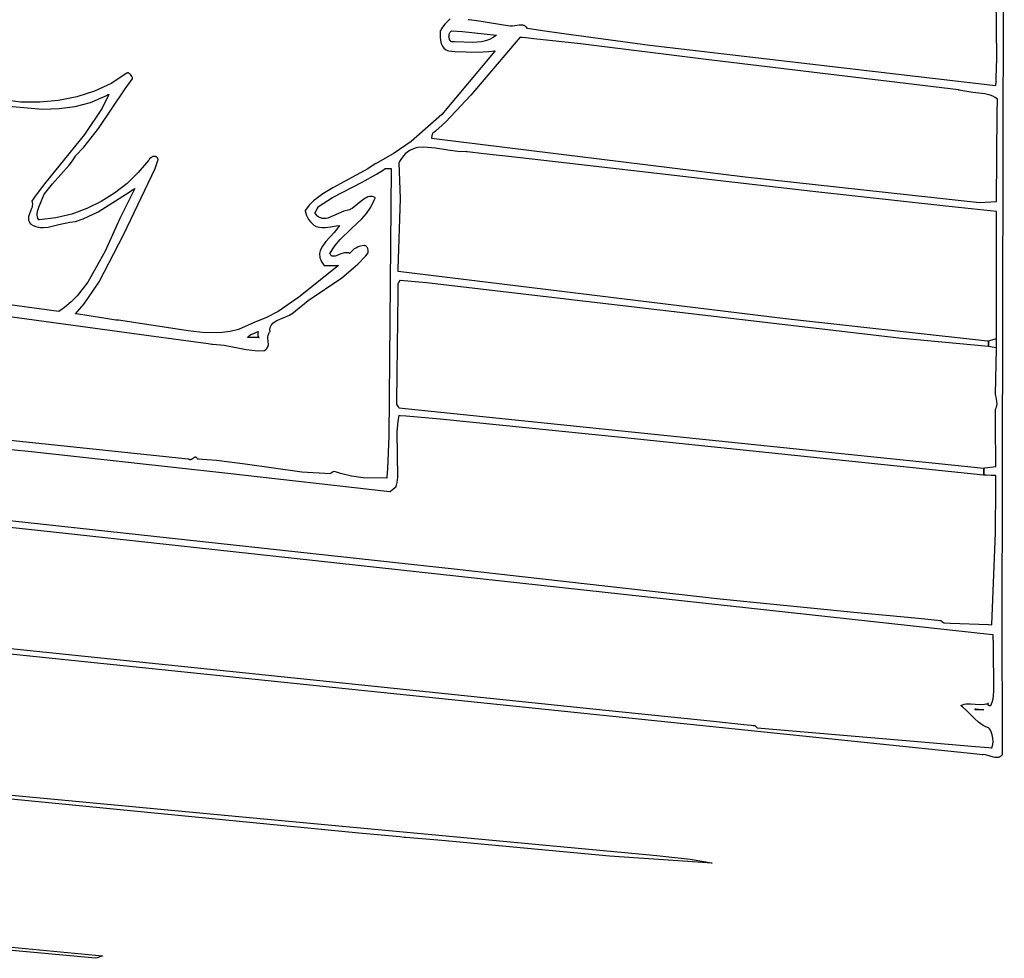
# Model space of a CAD drawing. Extents: x -74.1 to 10.8, y -36.7 to 44.6.
# Tile 86 of 199: x -60.1 to -57.2, y 23.5 to 26.3. Entities that reach past the tile are written whole.
import ezdxf

# ---------------------------------------------------------------- set-up
doc = ezdxf.new("R2010")
doc.units = 0

msp = doc.modelspace()

# ---------------------------------------------------------------- linework, layer by layer
at = {"layer": 'Layer 1', "color": 7, "linetype": 'CONTINUOUS'}
for p, q in [((-57.176574, 28.304436), (-57.18401, 24.47084)), ((-57.202756, 26.423694), (-57.200333, 26.186903)), ((-58.848842, 26.28976), (-58.855949, 26.280633)), ((-58.841002, 26.297773), (-58.848842, 26.28976)), ((-58.832573, 26.304944), (-58.841002, 26.297773)), ((-58.779016, 26.302845), (-58.779127, 26.302862)), ((-58.778503, 26.302767), (-58.779016, 26.302845)), ((-58.776375, 26.302443), (-58.778503, 26.302767)), ((-58.768242, 26.301205), (-58.776375, 26.302443)), ((-58.740665, 26.297009), (-58.768242, 26.301205)), ((-58.673871, 26.286844), (-58.740665, 26.297009)), ((-58.653858, 26.283799), (-58.673871, 26.286844)), ((-58.651874, 26.283497), (-58.653858, 26.283799)), ((-58.651439, 26.283431), (-58.651874, 26.283497)), ((-58.649372, 26.283331), (-58.651439, 26.283431)), ((-58.646594, 26.283351), (-58.649372, 26.283331)), ((-58.626849, 26.286373), (-58.646594, 26.283351)), ((-58.62242, 26.286877), (-58.626849, 26.286373)), ((-58.618117, 26.286825), (-58.62242, 26.286877)), ((-58.616, 26.286518), (-58.618117, 26.286825)), ((-58.6139, 26.285987), (-58.616, 26.286518)), ((-58.611811, 26.285202), (-58.6139, 26.285987)), ((-58.609729, 26.284136), (-58.611811, 26.285202)), ((-58.607648, 26.282759), (-58.609729, 26.284136)), ((-58.605565, 26.281042), (-58.607648, 26.282759)), ((-58.601369, 26.276479), (-58.605565, 26.281042)), ((-58.862487, 26.269433), (-58.863043, 26.250268)), ((-58.862446, 26.26959), (-58.862487, 26.269433)), ((-58.862357, 26.269767), (-58.862446, 26.26959)), ((-58.862178, 26.270121), (-58.862357, 26.269767)), ((-58.855949, 26.280633), (-58.862178, 26.270121)), ((-58.836434, 26.252527), (-58.836354, 26.254956)), ((-58.836293, 26.250104), (-58.836434, 26.252527)), ((-58.836354, 26.254956), (-58.836054, 26.257354)), ((-58.836054, 26.257354), (-58.835534, 26.259688)), ((-58.835534, 26.259688), (-58.834794, 26.261922)), ((-58.834794, 26.261922), (-58.833834, 26.264021)), ((-58.833834, 26.264021), (-58.832653, 26.265952)), ((-58.832653, 26.265952), (-58.831252, 26.267678)), ((-58.831252, 26.267678), (-58.829631, 26.269166)), ((-58.829631, 26.269166), (-58.829192, 26.269497)), ((-58.829145, 26.26953), (-58.795773, 26.267826)), ((-58.795773, 26.267826), (-58.694421, 26.25703)), ((-58.694421, 26.25703), (-58.704611, 26.249169)), ((-58.601095, 26.276435), (-58.601344, 26.276471)), ((-58.600597, 26.276363), (-58.601095, 26.276435)), ((-58.596612, 26.275788), (-58.600597, 26.276363)), ((-58.588641, 26.274638), (-58.596612, 26.275788)), ((-58.55673, 26.270058), (-58.588641, 26.274638)), ((-58.492786, 26.260991), (-58.55673, 26.270058)), ((-58.235657, 26.22596), (-58.492786, 26.260991)), ((-58.863043, 26.250268), (-58.861956, 26.240837)), ((-58.861956, 26.240837), (-58.859746, 26.231997)), ((-58.859746, 26.231997), (-58.85817, 26.227913)), ((-58.85817, 26.227913), (-58.856254, 26.224114)), ((-58.856254, 26.224114), (-58.853978, 26.220647)), ((-58.835933, 26.24772), (-58.836293, 26.250104)), ((-58.835352, 26.24541), (-58.835933, 26.24772)), ((-58.834551, 26.24321), (-58.835352, 26.24541)), ((-58.83353, 26.241153), (-58.834551, 26.24321)), ((-58.832289, 26.239276), (-58.83353, 26.241153)), ((-58.830828, 26.237611), (-58.832289, 26.239276)), ((-58.829146, 26.236195), (-58.830828, 26.237611)), ((-58.829003, 26.236199), (-58.82911, 26.236196)), ((-58.828576, 26.236211), (-58.829003, 26.236199)), ((-58.826865, 26.23625), (-58.828576, 26.236211)), ((-58.820003, 26.236307), (-58.826865, 26.23625)), ((-58.765375, 26.234928), (-58.820003, 26.236307)), ((-58.624979, 26.250082), (-58.771004, 26.077171)), ((-58.73949, 26.236766), (-58.765375, 26.234928)), ((-58.727241, 26.239325), (-58.73949, 26.236766)), ((-58.715583, 26.243364), (-58.727241, 26.239325)), ((-58.704611, 26.249169), (-58.715583, 26.243364)), ((-58.624898, 26.250077), (-58.624979, 26.250082)), ((-58.624534, 26.250041), (-58.624898, 26.250077)), ((-58.623806, 26.249969), (-58.624534, 26.250041)), ((-58.617981, 26.249387), (-58.623806, 26.249969)), ((-58.606329, 26.248215), (-58.617981, 26.249387)), ((-58.583017, 26.245829), (-58.606329, 26.248215)), ((-58.536353, 26.240902), (-58.583017, 26.245829)), ((-58.442882, 26.230484), (-58.536353, 26.240902)), ((-58.067492, 26.183713), (-58.442882, 26.230484)), ((-57.202872, 26.105652), (-58.235657, 26.22596)), ((-58.699021, 26.209232), (-58.857814, 26.019337)), ((-58.853978, 26.220647), (-58.851321, 26.217556)), ((-58.851321, 26.217556), (-58.848264, 26.214888)), ((-58.848264, 26.214888), (-58.844787, 26.212689)), ((-58.844787, 26.212689), (-58.840869, 26.211004)), ((-58.840869, 26.211004), (-58.836492, 26.20988)), ((-58.836492, 26.20988), (-58.819045, 26.208064)), ((-58.819045, 26.208064), (-58.751323, 26.205862)), ((-58.751323, 26.205862), (-58.71762, 26.207846)), ((-58.71762, 26.207846), (-58.700306, 26.209609)), ((-58.700306, 26.209609), (-58.699208, 26.209736)), ((-58.699208, 26.209736), (-58.698659, 26.209801)), ((-58.698659, 26.209801), (-58.699021, 26.209232)), ((-57.313944, 26.093147), (-58.067492, 26.183713)), ((-57.200333, 26.186903), (-57.201852, 26.129404)), ((-59.798858, 26.142935), (-59.845713, 26.112431)), ((-59.798562, 26.143155), (-59.798858, 26.142935)), ((-59.798481, 26.143202), (-59.798562, 26.143155)), ((-59.79783, 26.143522), (-59.798481, 26.143202)), ((-59.797172, 26.143743), (-59.79783, 26.143522)), ((-59.796509, 26.14387), (-59.797172, 26.143743)), ((-59.795844, 26.143906), (-59.796509, 26.14387)), ((-59.795176, 26.143856), (-59.795844, 26.143906)), ((-59.794508, 26.143725), (-59.795176, 26.143856)), ((-59.793841, 26.143518), (-59.794508, 26.143725)), ((-59.793177, 26.143238), (-59.793841, 26.143518)), ((-59.791863, 26.142479), (-59.793177, 26.143238)), ((-59.790578, 26.141485), (-59.791863, 26.142479)), ((-59.78814, 26.138936), (-59.790578, 26.141485)), ((-59.785961, 26.135876), (-59.78814, 26.138936)), ((-59.784135, 26.132594), (-59.785961, 26.135876)), ((-59.845713, 26.112431), (-59.895813, 26.088865)), ((-59.804383, 26.096475), (-59.783014, 26.125098)), ((-59.782759, 26.129376), (-59.784135, 26.132594)), ((-59.783014, 26.125098), (-59.782321, 26.125972)), ((-59.781928, 26.126509), (-59.782759, 26.129376)), ((-59.782321, 26.125972), (-59.781974, 26.126409)), ((-59.781974, 26.126409), (-59.781928, 26.126509)), ((-57.202756, 26.105642), (-57.202872, 26.105652)), ((-57.202752, 26.105723), (-57.202755, 26.105669)), ((-57.202748, 26.105831), (-57.202752, 26.105723)), ((-57.202712, 26.106695), (-57.202748, 26.105831)), ((-57.202641, 26.108426), (-57.202712, 26.106695)), ((-57.202365, 26.115378), (-57.202641, 26.108426)), ((-57.201852, 26.129404), (-57.202365, 26.115378)), ((-59.895813, 26.088865), (-59.948551, 26.071854)), ((-59.883637, 25.977329), (-59.804383, 26.096475)), ((-59.852827, 26.07909), (-59.873509, 26.038162)), ((-59.86381, 26.074527), (-59.858547, 26.077483)), ((-59.858547, 26.077483), (-59.855935, 26.079011)), ((-59.855935, 26.079011), (-59.855609, 26.079204)), ((-59.855609, 26.079204), (-59.855531, 26.07925)), ((-59.855515, 26.07925), (-59.855448, 26.07925)), ((-59.855448, 26.07925), (-59.854779, 26.07925)), ((-59.854779, 26.07925), (-59.852998, 26.07925)), ((-59.852998, 26.07925), (-59.852787, 26.07925)), ((-59.852756, 26.07925), (-59.852827, 26.07909)), ((-58.771004, 26.077171), (-58.846508, 25.996099)), ((-57.313865, 26.09314), (-57.313944, 26.093147)), ((-57.313762, 26.093106), (-57.313826, 26.093127)), ((-57.313257, 26.092939), (-57.313762, 26.093106)), ((-57.312243, 26.092615), (-57.313257, 26.092939)), ((-57.310197, 26.091997), (-57.312243, 26.092615)), ((-57.306039, 26.090877), (-57.310197, 26.091997)), ((-57.270714, 26.085684), (-57.306039, 26.090877)), ((-57.235058, 26.081486), (-57.270714, 26.085684)), ((-57.218579, 26.077243), (-57.235058, 26.081486)), ((-57.210935, 26.074145), (-57.218579, 26.077243)), ((-60.247495, 26.052022), (-60.051386, 26.035848)), ((-60.116532, 26.056319), (-60.230597, 26.071717)), ((-60.059516, 26.055963), (-60.116532, 26.056319)), ((-60.003321, 26.061014), (-60.059516, 26.055963)), ((-59.948551, 26.071854), (-60.003321, 26.061014)), ((-59.953889, 26.043383), (-59.907592, 26.055385)), ((-59.907592, 26.055385), (-59.86381, 26.074527)), ((-57.203785, 26.070229), (-57.210935, 26.074145)), ((-57.197204, 26.065367), (-57.203785, 26.070229)), ((-57.198014, 26.027315), (-57.197312, 26.060612)), ((-57.197312, 26.060612), (-57.197215, 26.064771)), ((-57.197215, 26.064771), (-57.197202, 26.06529)), ((-57.197202, 26.06529), (-57.197201, 26.065355)), ((-60.051386, 26.035848), (-60.002041, 26.037283)), ((-60.002041, 26.037283), (-59.953889, 26.043383)), ((-59.873509, 26.038162), (-59.92575, 25.960009)), ((-58.857814, 26.019337), (-58.949315, 25.938808)), ((-57.199858, 25.759345), (-57.198014, 26.027315)), ((-58.846508, 25.996099), (-58.866508, 25.978287)), ((-59.92575, 25.960009), (-60.045786, 25.812216)), ((-59.927572, 25.921442), (-59.883637, 25.977329)), ((-58.886404, 25.960997), (-58.888533, 25.95036)), ((-58.886122, 25.962405), (-58.886404, 25.960997)), ((-58.886095, 25.962545), (-58.886122, 25.962405)), ((-58.885973, 25.962671), (-58.886054, 25.962609)), ((-58.885809, 25.962795), (-58.885973, 25.962671)), ((-58.884505, 25.963788), (-58.885809, 25.962795)), ((-58.881903, 25.965793), (-58.884505, 25.963788)), ((-58.876731, 25.96987), (-58.881903, 25.965793)), ((-58.866508, 25.978287), (-58.876731, 25.96987)), ((-58.949315, 25.938808), (-58.999934, 25.90399)), ((-58.888824, 25.948905), (-58.888866, 25.948695)), ((-58.888866, 25.948695), (-58.888786, 25.948684)), ((-58.888533, 25.95036), (-58.888824, 25.948905)), ((-58.888786, 25.948684), (-57.951017, 25.833377)), ((-59.952627, 25.896039), (-59.927572, 25.921442)), ((-58.999934, 25.90399), (-59.0545, 25.873504)), ((-58.966091, 25.90287), (-58.972447, 25.896253)), ((-58.95936, 25.908349), (-58.966091, 25.90287)), ((-58.952279, 25.912772), (-58.95936, 25.908349)), ((-58.944872, 25.916226), (-58.952279, 25.912772)), ((-58.937166, 25.918793), (-58.944872, 25.916226)), ((-58.929185, 25.920559), (-58.937166, 25.918793)), ((-58.9125, 25.92202), (-58.929185, 25.920559)), ((-58.876944, 25.919022), (-58.9125, 25.92202)), ((-58.839818, 25.912619), (-58.876944, 25.919022)), ((-58.802732, 25.908201), (-58.839818, 25.912619)), ((-58.784709, 25.908419), (-58.802732, 25.908201)), ((-58.784512, 25.908398), (-58.784653, 25.908414)), ((-58.78395, 25.908333), (-58.784512, 25.908398)), ((-58.781728, 25.908077), (-58.78395, 25.908333)), ((-58.773065, 25.907078), (-58.781728, 25.908077)), ((-58.74018, 25.903287), (-58.773065, 25.907078)), ((-58.622808, 25.889756), (-58.74018, 25.903287)), ((-59.97171, 25.867774), (-59.961471, 25.881483)), ((-59.961471, 25.881483), (-59.953062, 25.895333)), ((-59.953062, 25.895333), (-59.952834, 25.89577)), ((-59.952834, 25.89577), (-59.952627, 25.896039)), ((-59.735009, 25.88162), (-59.764985, 25.845876)), ((-59.734691, 25.882046), (-59.735009, 25.88162)), ((-59.734659, 25.882103), (-59.734691, 25.882046)), ((-59.734593, 25.882216), (-59.734659, 25.882103)), ((-59.734026, 25.883126), (-59.734593, 25.882216)), ((-59.732695, 25.884943), (-59.734026, 25.883126)), ((-59.731134, 25.886722), (-59.732695, 25.884943)), ((-59.727459, 25.889991), (-59.731134, 25.886722)), ((-59.725418, 25.891393), (-59.727459, 25.889991)), ((-59.723289, 25.892581), (-59.725418, 25.891393)), ((-59.721108, 25.893512), (-59.723289, 25.892581)), ((-59.71891, 25.894141), (-59.721108, 25.893512)), ((-59.716732, 25.894425), (-59.71891, 25.894141)), ((-59.715662, 25.894424), (-59.716732, 25.894425)), ((-59.71461, 25.89432), (-59.715662, 25.894424)), ((-59.71497, 25.85775), (-59.706319, 25.882114)), ((-59.713581, 25.894108), (-59.71461, 25.89432)), ((-59.71258, 25.893782), (-59.713581, 25.894108)), ((-59.71161, 25.893337), (-59.71258, 25.893782)), ((-59.710677, 25.892767), (-59.71161, 25.893337)), ((-59.709784, 25.892067), (-59.710677, 25.892767)), ((-59.708937, 25.891232), (-59.709784, 25.892067)), ((-59.708139, 25.890255), (-59.708937, 25.891232)), ((-59.707396, 25.889132), (-59.708139, 25.890255)), ((-59.706711, 25.887856), (-59.707396, 25.889132)), ((-59.705537, 25.884827), (-59.706711, 25.887856)), ((-59.706319, 25.882114), (-59.705854, 25.88369)), ((-59.705854, 25.88369), (-59.705626, 25.88448)), ((-59.705626, 25.88448), (-59.705537, 25.884827)), ((-59.056967, 25.872272), (-59.079405, 25.856833)), ((-59.056274, 25.872627), (-59.056967, 25.872272)), ((-59.0545, 25.873504), (-59.056274, 25.872627)), ((-58.986085, 25.875073), (-58.982467, 25.768625)), ((-58.986051, 25.875157), (-58.986071, 25.875116)), ((-58.985891, 25.875481), (-58.986051, 25.875157)), ((-58.985245, 25.876764), (-58.985891, 25.875481)), ((-58.983932, 25.879265), (-58.985245, 25.876764)), ((-58.978403, 25.888413), (-58.983932, 25.879265)), ((-58.972447, 25.896253), (-58.978403, 25.888413)), ((-58.266644, 25.848697), (-58.622808, 25.889756)), ((-60.021719, 25.812109), (-59.97171, 25.867774)), ((-59.808418, 25.661663), (-59.71497, 25.85775)), ((-59.764985, 25.845876), (-59.798717, 25.813314)), ((-59.079405, 25.856833), (-59.183234, 25.80012)), ((-59.095893, 25.817666), (-59.052817, 25.841311)), ((-59.052817, 25.841311), (-59.032336, 25.854302)), ((-59.032336, 25.854302), (-59.027363, 25.85772)), ((-59.027363, 25.85772), (-59.026745, 25.858153)), ((-59.026745, 25.858153), (-59.026437, 25.858369)), ((-59.026437, 25.858369), (-59.026366, 25.85842)), ((-59.026358, 25.85842), (-59.026288, 25.85842)), ((-59.026288, 25.85842), (-59.025955, 25.85842)), ((-59.025955, 25.85842), (-59.022582, 25.85842)), ((-59.022582, 25.85842), (-59.012518, 25.85842)), ((-59.009702, 25.858373), (-59.016354, 25.057588)), ((-59.012518, 25.85842), (-59.009804, 25.85842)), ((-59.009804, 25.85842), (-59.009719, 25.85842)), ((-59.009701, 25.85842), (-59.009702, 25.858373)), ((-57.748587, 25.788975), (-58.266644, 25.848697)), ((-60.045786, 25.812216), (-60.073214, 25.77573)), ((-60.045679, 25.782218), (-60.021719, 25.812109)), ((-59.798717, 25.813314), (-59.835855, 25.784283)), ((-59.184407, 25.771596), (-59.095893, 25.817666)), ((-57.951017, 25.833377), (-57.250833, 25.756246)), ((-60.062568, 25.742917), (-60.045943, 25.781535)), ((-60.045943, 25.781535), (-60.045861, 25.781842)), ((-60.045861, 25.781842), (-60.04582, 25.781996)), ((-60.04582, 25.781996), (-60.045679, 25.782218)), ((-59.884955, 25.728949), (-59.800485, 25.782377)), ((-59.835855, 25.784283), (-59.876047, 25.759135)), ((-59.775057, 25.798561), (-59.82041, 25.708346)), ((-59.800485, 25.782377), (-59.780682, 25.795146)), ((-59.780682, 25.795146), (-59.775821, 25.798175)), ((-59.775821, 25.798175), (-59.775215, 25.798548)), ((-59.775215, 25.798548), (-59.775064, 25.798641)), ((-59.775064, 25.798641), (-59.775057, 25.798561)), ((-59.213772, 25.782763), (-59.24181, 25.761384)), ((-59.183234, 25.80012), (-59.213772, 25.782763)), ((-57.351551, 25.745353), (-57.748587, 25.788975)), ((-60.083161, 25.761418), (-60.083305, 25.761178)), ((-60.083305, 25.761178), (-60.082023, 25.756319)), ((-60.082772, 25.761991), (-60.083161, 25.761418)), ((-60.079637, 25.766576), (-60.082772, 25.761991)), ((-60.082023, 25.756319), (-60.081556, 25.751647)), ((-60.081556, 25.751647), (-60.081778, 25.747144)), ((-60.073214, 25.77573), (-60.079637, 25.766576)), ((-59.876047, 25.759135), (-59.918942, 25.738221)), ((-59.24181, 25.761384), (-59.254333, 25.748468)), ((-59.226364, 25.744531), (-59.184407, 25.771596)), ((-59.093998, 25.76466), (-59.126043, 25.738852)), ((-59.08634, 25.769799), (-59.093998, 25.76466)), ((-59.08245, 25.77178), (-59.08634, 25.769799)), ((-59.078492, 25.773273), (-59.08245, 25.77178)), ((-59.074445, 25.774208), (-59.078492, 25.773273)), ((-59.070288, 25.774513), (-59.074445, 25.774208)), ((-59.066001, 25.774117), (-59.070288, 25.774513)), ((-59.070072, 25.742192), (-59.059569, 25.763777)), ((-59.061563, 25.772948), (-59.066001, 25.774117)), ((-59.056954, 25.770937), (-59.061563, 25.772948)), ((-59.059569, 25.763777), (-59.057327, 25.769758)), ((-59.057327, 25.769758), (-59.057058, 25.770524)), ((-59.057058, 25.770524), (-59.056925, 25.770908)), ((-59.056925, 25.770908), (-59.056954, 25.770937)), ((-58.982467, 25.768625), (-58.988856, 25.556905)), ((-57.250833, 25.756246), (-57.199858, 25.759345)), ((-60.090367, 25.722564), (-60.092916, 25.714838)), ((-60.086976, 25.730421), (-60.090367, 25.722564)), ((-60.083771, 25.738562), (-60.086976, 25.730421)), ((-60.082559, 25.742788), (-60.083771, 25.738562)), ((-60.081778, 25.747144), (-60.082559, 25.742788)), ((-60.067299, 25.723731), (-60.066801, 25.728542)), ((-60.067202, 25.718905), (-60.067299, 25.723731)), ((-60.066801, 25.728542), (-60.06579, 25.733341)), ((-60.06579, 25.733341), (-60.062568, 25.742917)), ((-59.964189, 25.721892), (-60.011438, 25.710497)), ((-59.918942, 25.738221), (-59.964189, 25.721892)), ((-59.929951, 25.707319), (-59.884955, 25.728949)), ((-59.266539, 25.732194), (-59.266637, 25.731991)), ((-59.266637, 25.731991), (-59.26476, 25.724826)), ((-59.266215, 25.732693), (-59.266539, 25.732194)), ((-59.265561, 25.733686), (-59.266215, 25.732693)), ((-59.254333, 25.748468), (-59.265561, 25.733686)), ((-59.26476, 25.724826), (-59.26224, 25.717871)), ((-59.237343, 25.724882), (-59.237476, 25.725084)), ((-59.237458, 25.725117), (-59.237395, 25.725228)), ((-59.237395, 25.725228), (-59.236733, 25.726386)), ((-59.237075, 25.724482), (-59.237343, 25.724882)), ((-59.234898, 25.721486), (-59.237075, 25.724482)), ((-59.236733, 25.726386), (-59.23047, 25.737347)), ((-59.23047, 25.737347), (-59.227489, 25.742564)), ((-59.227489, 25.742564), (-59.226617, 25.744091)), ((-59.226617, 25.744091), (-59.226408, 25.744457)), ((-59.226408, 25.744457), (-59.226369, 25.744525)), ((-59.150699, 25.73006), (-59.198524, 25.710117)), ((-59.139021, 25.733786), (-59.150699, 25.73006)), ((-59.133352, 25.734804), (-59.139021, 25.733786)), ((-59.133308, 25.73481), (-59.133352, 25.734804)), ((-59.133162, 25.734881), (-59.133308, 25.73481)), ((-59.132868, 25.735022), (-59.133162, 25.734881)), ((-59.130549, 25.73621), (-59.132868, 25.735022)), ((-59.126043, 25.738852), (-59.130549, 25.73621)), ((-59.096991, 25.707331), (-59.082694, 25.723677)), ((-59.082694, 25.723677), (-59.070072, 25.742192)), ((-57.199799, 25.72925), (-57.351551, 25.745353)), ((-57.199728, 25.349628), (-57.199799, 25.72925)), ((-60.093555, 25.710975), (-60.093599, 25.707087)), ((-60.093599, 25.707087), (-60.093358, 25.705128)), ((-60.092916, 25.714838), (-60.093555, 25.710975)), ((-60.093358, 25.705128), (-60.09292, 25.703155)), ((-60.09292, 25.703155), (-60.092269, 25.701165)), ((-60.092269, 25.701165), (-60.091388, 25.699158)), ((-60.091388, 25.699158), (-60.090263, 25.697129)), ((-60.090263, 25.697129), (-60.087214, 25.693)), ((-60.087214, 25.693), (-60.086274, 25.691951)), ((-60.066425, 25.714058), (-60.067202, 25.718905)), ((-60.064885, 25.709186), (-60.066425, 25.714058)), ((-60.062498, 25.704287), (-60.064885, 25.709186)), ((-60.061888, 25.704287), (-60.062498, 25.704287)), ((-60.060337, 25.704389), (-60.061888, 25.704287)), ((-60.011438, 25.710497), (-60.060337, 25.704389)), ((-60.002603, 25.690929), (-59.970141, 25.697989)), ((-59.970141, 25.697989), (-59.953041, 25.699399)), ((-59.953041, 25.699399), (-59.929951, 25.707319)), ((-59.82041, 25.708346), (-59.86398, 25.610683)), ((-59.26224, 25.717871), (-59.259079, 25.711204)), ((-59.259079, 25.711204), (-59.255275, 25.704905)), ((-59.255275, 25.704905), (-59.250829, 25.699054)), ((-59.250829, 25.699054), (-59.245741, 25.693731)), ((-59.245741, 25.693731), (-59.240011, 25.689015)), ((-59.230341, 25.716548), (-59.234898, 25.721486)), ((-59.227966, 25.714575), (-59.230341, 25.716548)), ((-59.225532, 25.712913), (-59.227966, 25.714575)), ((-59.22304, 25.711546), (-59.225532, 25.712913)), ((-59.220494, 25.710462), (-59.22304, 25.711546)), ((-59.217897, 25.709643), (-59.220494, 25.710462)), ((-59.215251, 25.709076), (-59.217897, 25.709643)), ((-59.209826, 25.708636), (-59.215251, 25.709076)), ((-59.204243, 25.709023), (-59.209826, 25.708636)), ((-59.198524, 25.710117), (-59.204243, 25.709023)), ((-59.128824, 25.67754), (-59.096991, 25.707331)), ((-60.086274, 25.691951), (-60.086151, 25.691819)), ((-60.086151, 25.691819), (-60.086089, 25.691753)), ((-60.086089, 25.691753), (-60.085983, 25.691676)), ((-60.085983, 25.691676), (-60.078965, 25.687394)), ((-60.078965, 25.687394), (-60.071808, 25.684339)), ((-60.071808, 25.684339), (-60.064521, 25.682383)), ((-60.064521, 25.682383), (-60.057113, 25.681399)), ((-60.057113, 25.681399), (-60.049593, 25.681258)), ((-60.049593, 25.681258), (-60.03425, 25.682991)), ((-60.03425, 25.682991), (-60.002603, 25.690929)), ((-59.240011, 25.689015), (-59.233638, 25.684987)), ((-59.233638, 25.684987), (-59.233429, 25.684873)), ((-59.233429, 25.684873), (-59.233324, 25.684816)), ((-59.233324, 25.684816), (-59.233176, 25.684767)), ((-59.233176, 25.684767), (-59.223769, 25.68241)), ((-59.223769, 25.68241), (-59.215036, 25.681336)), ((-59.215036, 25.681336), (-59.206753, 25.68129)), ((-59.206753, 25.68129), (-59.190641, 25.683261)), ((-59.179359, 25.667089), (-59.204418, 25.640263)), ((-59.190641, 25.683261), (-59.173648, 25.686279)), ((-59.168302, 25.680586), (-59.179359, 25.667089)), ((-59.173648, 25.686279), (-59.164262, 25.687543)), ((-59.163917, 25.687494), (-59.168302, 25.680586)), ((-59.164262, 25.687543), (-59.163956, 25.687575)), ((-59.163956, 25.687575), (-59.163917, 25.687494)), ((-59.16201, 25.645609), (-59.128824, 25.67754)), ((-59.88187, 25.519094), (-59.808418, 25.661663)), ((-59.204418, 25.640263), (-59.214879, 25.626295)), ((-59.177996, 25.626588), (-59.16201, 25.645609)), ((-59.86398, 25.610683), (-59.915774, 25.51794)), ((-59.22249, 25.607679), (-59.223006, 25.603751)), ((-59.221601, 25.611531), (-59.22249, 25.607679)), ((-59.218818, 25.619032), (-59.221601, 25.611531)), ((-59.214879, 25.626295), (-59.218818, 25.619032)), ((-59.193029, 25.604245), (-59.192985, 25.604329)), ((-59.192973, 25.604127), (-59.193029, 25.604245)), ((-59.192985, 25.604329), (-59.177996, 25.626588)), ((-59.19286, 25.603893), (-59.192973, 25.604127)), ((-59.152378, 25.605294), (-59.159765, 25.602866)), ((-59.148607, 25.606093), (-59.152378, 25.605294)), ((-59.144802, 25.606487), (-59.148607, 25.606093)), ((-59.14098, 25.606377), (-59.144802, 25.606487)), ((-59.137152, 25.605668), (-59.14098, 25.606377)), ((-59.133334, 25.604261), (-59.137152, 25.605668)), ((-59.133245, 25.604331), (-59.133308, 25.604254)), ((-59.133119, 25.604485), (-59.133245, 25.604331)), ((-59.132106, 25.605692), (-59.133119, 25.604485)), ((-59.123771, 25.61409), (-59.132106, 25.605692)), ((-59.119429, 25.617484), (-59.123771, 25.61409)), ((-59.114956, 25.620367), (-59.119429, 25.617484)), ((-59.110342, 25.622761), (-59.114956, 25.620367)), ((-59.105577, 25.624687), (-59.110342, 25.622761)), ((-59.10065, 25.626166), (-59.105577, 25.624687)), ((-59.090271, 25.627863), (-59.10065, 25.626166)), ((-59.090189, 25.627857), (-59.090252, 25.627864)), ((-59.090064, 25.627842), (-59.090189, 25.627857)), ((-59.089089, 25.627689), (-59.090064, 25.627842)), ((-59.08728, 25.627214), (-59.089089, 25.627689)), ((-59.085653, 25.626532), (-59.08728, 25.627214)), ((-59.084202, 25.625662), (-59.085653, 25.626532)), ((-59.082921, 25.624626), (-59.084202, 25.625662)), ((-59.081802, 25.623444), (-59.082921, 25.624626)), ((-59.08084, 25.622138), (-59.081802, 25.623444)), ((-59.080028, 25.620727), (-59.08084, 25.622138)), ((-59.079359, 25.619233), (-59.080028, 25.620727)), ((-59.07996, 25.603243), (-59.07926, 25.604109)), ((-59.078828, 25.617676), (-59.079359, 25.619233)), ((-59.07926, 25.604109), (-59.079172, 25.604217)), ((-59.079172, 25.604217), (-59.079143, 25.604256)), ((-59.079143, 25.604256), (-59.078733, 25.605446)), ((-59.07815, 25.614456), (-59.078828, 25.617676)), ((-59.078733, 25.605446), (-59.078154, 25.608176)), ((-59.078154, 25.608176), (-59.077943, 25.611234)), ((-59.077943, 25.611234), (-59.07815, 25.614456)), ((-60.002917, 25.430659), (-61.105006, 25.578163)), ((-59.223006, 25.603751), (-59.223123, 25.599745)), ((-59.223123, 25.599745), (-59.222813, 25.595653)), ((-59.222813, 25.595653), (-59.222048, 25.591472)), ((-59.222048, 25.591472), (-59.2208, 25.587197)), ((-59.2208, 25.587197), (-59.219042, 25.582822)), ((-59.219042, 25.582822), (-59.216746, 25.578342)), ((-59.216746, 25.578342), (-59.210428, 25.569049)), ((-59.191923, 25.60216), (-59.19286, 25.603893)), ((-59.190928, 25.600666), (-59.191923, 25.60216)), ((-59.189877, 25.599398), (-59.190928, 25.600666)), ((-59.188771, 25.598344), (-59.189877, 25.599398)), ((-59.187612, 25.597492), (-59.188771, 25.598344)), ((-59.186402, 25.59683), (-59.187612, 25.597492)), ((-59.185144, 25.596346), (-59.186402, 25.59683)), ((-59.183837, 25.596027), (-59.185144, 25.596346)), ((-59.182485, 25.595862), (-59.183837, 25.596027)), ((-59.18109, 25.595838), (-59.182485, 25.595862)), ((-59.179652, 25.595944), (-59.18109, 25.595838)), ((-59.176657, 25.596493), (-59.179652, 25.595944)), ((-59.173515, 25.597414), (-59.176657, 25.596493)), ((-59.159765, 25.602866), (-59.173515, 25.597414)), ((-59.108697, 25.571749), (-59.085598, 25.596467)), ((-59.085598, 25.596467), (-59.07996, 25.603243)), ((-59.166886, 25.567962), (-59.28534, 25.473268)), ((-59.210428, 25.569049), (-59.209953, 25.568453)), ((-59.209953, 25.568453), (-59.209712, 25.568154)), ((-59.209693, 25.56814), (-59.209632, 25.56814)), ((-59.209632, 25.56814), (-59.209335, 25.56814)), ((-59.209335, 25.56814), (-59.206079, 25.56814)), ((-59.206079, 25.56814), (-59.177331, 25.56814)), ((-59.177331, 25.56814), (-59.167366, 25.56814)), ((-59.167366, 25.56814), (-59.166673, 25.56814)), ((-59.166646, 25.56814), (-59.166886, 25.567962)), ((-59.15698, 25.531202), (-59.108697, 25.571749)), ((-58.988864, 25.553619), (-58.988866, 25.551976)), ((-58.988866, 25.551976), (-58.988866, 25.551565)), ((-58.988866, 25.551565), (-58.988866, 25.551514)), ((-58.988866, 25.551488), (-58.988798, 25.551466)), ((-58.988856, 25.556905), (-58.988864, 25.553619)), ((-58.988798, 25.551466), (-57.830706, 25.409319)), ((-59.915774, 25.51794), (-59.947884, 25.477281)), ((-59.926418, 25.453465), (-59.88187, 25.519094)), ((-59.257246, 25.463633), (-59.15698, 25.531202)), ((-58.987436, 25.516476), (-58.98875, 25.514179)), ((-58.983769, 25.522893), (-58.987436, 25.516476)), ((-58.983357, 25.523614), (-58.983769, 25.522893)), ((-58.98332, 25.52368), (-58.983357, 25.523614)), ((-58.983142, 25.52368), (-58.983301, 25.523694)), ((-58.98225, 25.523602), (-58.983142, 25.52368)), ((-58.903502, 25.516653), (-58.98225, 25.523602)), ((-57.491709, 25.350696), (-58.903502, 25.516653)), ((-60.802352, 25.504275), (-59.733798, 25.358846)), ((-58.988901, 25.510967), (-58.98921, 25.484185)), ((-58.988873, 25.513413), (-58.988901, 25.510967)), ((-58.988867, 25.513913), (-58.988873, 25.513413)), ((-58.988866, 25.51396), (-58.988867, 25.513913)), ((-58.98875, 25.514179), (-58.988856, 25.513992)), ((-59.966038, 25.459055), (-59.985802, 25.44249)), ((-59.947884, 25.477281), (-59.966038, 25.459055)), ((-59.28534, 25.473268), (-59.347394, 25.431078)), ((-59.306577, 25.424014), (-59.257246, 25.463633)), ((-58.98921, 25.484185), (-58.991959, 25.245816)), ((-60.002462, 25.430828), (-60.002917, 25.430659)), ((-60.001774, 25.431272), (-60.002462, 25.430828)), ((-59.996336, 25.43489), (-60.001774, 25.431272)), ((-59.985802, 25.44249), (-59.996336, 25.43489)), ((-59.952714, 25.423738), (-59.926418, 25.453465)), ((-59.347394, 25.431078), (-59.381639, 25.413113)), ((-59.952755, 25.423695), (-59.952714, 25.423738)), ((-59.952217, 25.42361), (-59.952735, 25.423692)), ((-59.943997, 25.422317), (-59.952217, 25.42361)), ((-59.862395, 25.409481), (-59.943997, 25.422317)), ((-59.832108, 25.404716), (-59.862395, 25.409481)), ((-59.829477, 25.404302), (-59.832108, 25.404716)), ((-59.829225, 25.404263), (-59.829477, 25.404302)), ((-59.829163, 25.404253), (-59.829225, 25.404263)), ((-59.823938, 25.404264), (-59.829149, 25.404251)), ((-59.615985, 25.373096), (-59.823938, 25.404264)), ((-59.381639, 25.413113), (-59.418987, 25.397938)), ((-59.362925, 25.395436), (-59.359398, 25.398318)), ((-59.359398, 25.398318), (-59.351135, 25.403392)), ((-59.351135, 25.403392), (-59.331915, 25.411827)), ((-59.331915, 25.411827), (-59.313175, 25.419982)), ((-59.313175, 25.419982), (-59.309138, 25.422258)), ((-59.309138, 25.422258), (-59.307269, 25.423458)), ((-59.307269, 25.423458), (-59.306577, 25.424014)), ((-57.830706, 25.409319), (-57.253476, 25.346184)), ((-59.564938, 25.3673), (-59.615985, 25.373096)), ((-59.490239, 25.371249), (-59.514841, 25.36779)), ((-59.465982, 25.377309), (-59.490239, 25.371249)), ((-59.418987, 25.397938), (-59.465982, 25.377309)), ((-59.413252, 25.36767), (-59.406921, 25.37092)), ((-59.406921, 25.37092), (-59.407508, 25.363253)), ((-59.374539, 25.365314), (-59.372415, 25.368797)), ((-59.372415, 25.368797), (-59.371089, 25.370573)), ((-59.371463, 25.376071), (-59.371449, 25.378457)), ((-59.370816, 25.370945), (-59.371463, 25.376071)), ((-59.371449, 25.378457), (-59.371223, 25.38073)), ((-59.371223, 25.38073), (-59.370795, 25.382896)), ((-59.371089, 25.370573), (-59.370911, 25.370796)), ((-59.370911, 25.370796), (-59.37082, 25.370908)), ((-59.370795, 25.382896), (-59.370173, 25.384958)), ((-59.370173, 25.384958), (-59.369368, 25.386923)), ((-59.369368, 25.386923), (-59.368389, 25.388794)), ((-59.368389, 25.388794), (-59.365948, 25.392274)), ((-59.365948, 25.392274), (-59.362925, 25.395436)), ((-59.733798, 25.358846), (-59.556271, 25.335011)), ((-59.514841, 25.36779), (-59.564938, 25.3673)), ((-59.437476, 25.352865), (-59.437182, 25.353737)), ((-59.436837, 25.352864), (-59.437434, 25.352864)), ((-59.437182, 25.353737), (-59.436812, 25.354565)), ((-59.42907, 25.352864), (-59.436837, 25.352864)), ((-59.436812, 25.354565), (-59.43637, 25.355351)), ((-59.43637, 25.355351), (-59.435284, 25.356804)), ((-59.435284, 25.356804), (-59.433952, 25.358118)), ((-59.433952, 25.358118), (-59.432399, 25.35931)), ((-59.432399, 25.35931), (-59.428742, 25.361409)), ((-59.40701, 25.352864), (-59.42907, 25.352864)), ((-59.428742, 25.361409), (-59.41998, 25.365004)), ((-59.41998, 25.365004), (-59.413252, 25.36767)), ((-59.407508, 25.363253), (-59.407581, 25.359695)), ((-59.407581, 25.359695), (-59.407371, 25.358032)), ((-59.407371, 25.358032), (-59.406923, 25.356466)), ((-59.404464, 25.352864), (-59.40701, 25.352864)), ((-59.406923, 25.356466), (-59.406592, 25.355723)), ((-59.406592, 25.355723), (-59.406182, 25.35501)), ((-59.406182, 25.35501), (-59.405684, 25.354327)), ((-59.405684, 25.354327), (-59.405092, 25.353677)), ((-59.405092, 25.353677), (-59.4044, 25.353062)), ((-59.404216, 25.352864), (-59.404464, 25.352864)), ((-59.4044, 25.353062), (-59.40421, 25.352913)), ((-59.404159, 25.352864), (-59.404216, 25.352864)), ((-59.40421, 25.352913), (-59.404162, 25.352877)), ((-59.377648, 25.352179), (-59.3775, 25.355356)), ((-59.376426, 25.340006), (-59.377648, 25.352179)), ((-59.3775, 25.355356), (-59.376992, 25.3586)), ((-59.376992, 25.3586), (-59.376035, 25.361918)), ((-59.375978, 25.334151), (-59.376426, 25.340006)), ((-59.376035, 25.361918), (-59.374539, 25.365314)), ((-57.223618, 25.326475), (-57.491709, 25.350696)), ((-57.253476, 25.346184), (-57.235391, 25.344339)), ((-57.235391, 25.344339), (-57.226346, 25.34342)), ((-57.226346, 25.34342), (-57.224085, 25.343191)), ((-57.224085, 25.343191), (-57.223802, 25.343162)), ((-57.223802, 25.343162), (-57.223661, 25.343148)), ((-57.223661, 25.343148), (-57.223587, 25.34314)), ((-57.223587, 25.32714), (-57.223587, 25.34314)), ((-57.223587, 25.343128), (-57.223587, 25.343077)), ((-57.223587, 25.343077), (-57.223587, 25.34286)), ((-57.223587, 25.34286), (-57.223587, 25.34071)), ((-57.223587, 25.34071), (-57.223587, 25.326978)), ((-57.22357, 25.343145), (-57.223497, 25.343164)), ((-57.223497, 25.343164), (-57.223186, 25.343249)), ((-57.223186, 25.343249), (-57.220108, 25.344086)), ((-57.220108, 25.344086), (-57.199728, 25.349628)), ((-57.200024, 25.321837), (-57.199728, 25.349628)), ((-59.556271, 25.335011), (-59.54476, 25.333465)), ((-59.54476, 25.333465), (-59.5418, 25.333336)), ((-59.5418, 25.333336), (-59.507946, 25.329698)), ((-59.507946, 25.329698), (-59.442271, 25.316989)), ((-59.442271, 25.316989), (-59.40813, 25.313551)), ((-59.40813, 25.313551), (-59.390226, 25.313793)), ((-59.390226, 25.313793), (-59.387939, 25.313941)), ((-59.387939, 25.313941), (-59.387652, 25.313962)), ((-59.387652, 25.313962), (-59.387508, 25.313972)), ((-59.387508, 25.313972), (-59.387459, 25.313987)), ((-59.387459, 25.313987), (-59.383861, 25.316888)), ((-59.383861, 25.316888), (-59.381065, 25.319771)), ((-59.381065, 25.319771), (-59.378981, 25.322644)), ((-59.378981, 25.322644), (-59.377519, 25.325511)), ((-59.377519, 25.325511), (-59.376591, 25.32838)), ((-59.376591, 25.32838), (-59.376107, 25.331258)), ((-59.376107, 25.331258), (-59.375978, 25.334151)), ((-57.223587, 25.326546), (-57.223587, 25.32714)), ((-57.223587, 25.326978), (-57.223587, 25.326535)), ((-57.223587, 25.326491), (-57.223587, 25.326546)), ((-57.223587, 25.326535), (-57.223587, 25.326475)), ((-57.223134, 25.326386), (-57.223556, 25.326469)), ((-57.217644, 25.325305), (-57.223134, 25.326386)), ((-57.202049, 25.322235), (-57.217644, 25.325305)), ((-57.202756, 25.183422), (-57.200052, 25.319485)), ((-57.200249, 25.321881), (-57.202049, 25.322235)), ((-57.200074, 25.321847), (-57.200249, 25.321881)), ((-57.200033, 25.321839), (-57.200074, 25.321847)), ((-57.200052, 25.319485), (-57.200026, 25.321617)), ((-57.200026, 25.321617), (-57.200025, 25.321751)), ((-57.200025, 25.321751), (-57.200024, 25.321817)), ((-58.991959, 25.245816), (-58.992944, 25.160448)), ((-59.615578, 24.989006), (-61.452168, 25.182672)), ((-57.202743, 25.183343), (-57.202751, 25.18339)), ((-57.202613, 25.182578), (-57.202743, 25.183343)), ((-57.200293, 25.171022), (-57.202613, 25.182578)), ((-57.198554, 25.160315), (-57.200293, 25.171022)), ((-58.99303, 25.152959), (-58.993031, 25.152868)), ((-58.993024, 25.153517), (-58.99303, 25.152959)), ((-58.992944, 25.160448), (-58.993024, 25.153517)), ((-58.993017, 25.152844), (-58.992965, 25.152771)), ((-58.992965, 25.152771), (-58.992435, 25.152029)), ((-58.992435, 25.152029), (-58.987838, 25.145593)), ((-58.987838, 25.145593), (-58.98622, 25.143327)), ((-58.98622, 25.143327), (-58.986095, 25.143152)), ((-58.986087, 25.14314), (-58.985984, 25.143128)), ((-58.985984, 25.143128), (-57.267122, 24.965337)), ((-57.202756, 25.138813), (-57.202756, 25.138934)), ((-57.202756, 25.138327), (-57.202756, 25.138813)), ((-57.202756, 25.136383), (-57.202756, 25.138327)), ((-57.202751, 25.128588), (-57.202756, 25.136383)), ((-57.202754, 25.138977), (-57.200281, 25.144496)), ((-57.200281, 25.144496), (-57.19888, 25.14984)), ((-57.19888, 25.14984), (-57.198366, 25.155087)), ((-57.198366, 25.155087), (-57.198554, 25.160315)), ((-58.986089, 25.11952), (-58.989525, 25.103222)), ((-58.981908, 25.119174), (-58.986089, 25.11952)), ((-58.964853, 25.11771), (-58.981908, 25.119174)), ((-58.930761, 25.114738), (-58.964853, 25.11771)), ((-58.862657, 25.108619), (-58.930761, 25.114738)), ((-58.320647, 25.053565), (-58.862657, 25.108619)), ((-57.202688, 25.097133), (-57.202751, 25.128588)), ((-58.989525, 25.103222), (-58.992591, 25.069841)), ((-57.202087, 24.967683), (-57.202688, 25.097133)), ((-59.016354, 25.057588), (-59.020551, 24.960652)), ((-58.992591, 25.069841), (-58.990425, 24.935483)), ((-57.238512, 24.941839), (-58.320647, 25.053565)), ((-60.083773, 25.01126), (-60.144831, 25.017042)), ((-59.506087, 24.947742), (-60.083773, 25.01126)), ((-59.615246, 24.988969), (-59.615578, 24.989006)), ((-59.615183, 24.988934), (-59.615246, 24.988969)), ((-59.615057, 24.988867), (-59.615183, 24.988934)), ((-59.614066, 24.988397), (-59.615057, 24.988867)), ((-59.613097, 24.988049), (-59.614066, 24.988397)), ((-59.612151, 24.987816), (-59.613097, 24.988049)), ((-59.611227, 24.987689), (-59.612151, 24.987816)), ((-59.610323, 24.98766), (-59.611227, 24.987689)), ((-59.609439, 24.98772), (-59.610323, 24.98766)), ((-59.607728, 24.988077), (-59.609439, 24.98772)), ((-59.606086, 24.988692), (-59.607728, 24.988077)), ((-59.602986, 24.990437), (-59.606086, 24.988692)), ((-59.600087, 24.992426), (-59.602986, 24.990437)), ((-59.597339, 24.994131), (-59.600087, 24.992426)), ((-59.596004, 24.994713), (-59.597339, 24.994131)), ((-59.595344, 24.994906), (-59.596004, 24.994713)), ((-59.594688, 24.995025), (-59.595344, 24.994906)), ((-59.594034, 24.995059), (-59.594688, 24.995025)), ((-59.593383, 24.995002), (-59.594034, 24.995059)), ((-59.592733, 24.994844), (-59.593383, 24.995002)), ((-59.592083, 24.994578), (-59.592733, 24.994844)), ((-59.591433, 24.994194), (-59.592083, 24.994578)), ((-59.590782, 24.993686), (-59.591433, 24.994194)), ((-59.590128, 24.993045), (-59.590782, 24.993686)), ((-59.588813, 24.991329), (-59.590128, 24.993045)), ((-59.58748, 24.988981), (-59.588813, 24.991329)), ((-59.587359, 24.988971), (-59.58748, 24.988981)), ((-59.586673, 24.98895), (-59.587359, 24.988971)), ((-59.585301, 24.988905), (-59.586673, 24.98895)), ((-59.574354, 24.988462), (-59.585301, 24.988905)), ((-59.530941, 24.985326), (-59.574354, 24.988462)), ((-59.445478, 24.974379), (-59.530941, 24.985326)), ((-59.276235, 24.950034), (-59.445478, 24.974379)), ((-59.020551, 24.960652), (-59.021912, 24.936793)), ((-57.267122, 24.965337), (-57.239251, 24.962749)), ((-57.239251, 24.962749), (-57.237509, 24.962588)), ((-57.237476, 24.942582), (-57.237476, 24.962585)), ((-57.237476, 24.96257), (-57.237476, 24.962507)), ((-57.237476, 24.962507), (-57.237476, 24.962235)), ((-57.237476, 24.962235), (-57.237476, 24.959547)), ((-57.237476, 24.959547), (-57.237476, 24.94238)), ((-57.237462, 24.962587), (-57.237401, 24.962596)), ((-57.237401, 24.962596), (-57.237138, 24.962634)), ((-57.237138, 24.962634), (-57.234435, 24.963023)), ((-57.234435, 24.963023), (-57.202087, 24.967683)), ((-59.013593, 24.891831), (-59.506087, 24.947742)), ((-59.190301, 24.945919), (-59.276235, 24.950034)), ((-59.190256, 24.94592), (-59.190301, 24.945919)), ((-59.190196, 24.945962), (-59.190245, 24.945927)), ((-59.188613, 24.947093), (-59.190196, 24.945962)), ((-59.182741, 24.951287), (-59.188613, 24.947093)), ((-59.180772, 24.952693), (-59.182741, 24.951287)), ((-59.180577, 24.952832), (-59.180772, 24.952693)), ((-59.180536, 24.952861), (-59.180577, 24.952832)), ((-59.180486, 24.952847), (-59.180531, 24.952864)), ((-59.180255, 24.952756), (-59.180486, 24.952847)), ((-59.179792, 24.952575), (-59.180255, 24.952756)), ((-59.176055, 24.951157), (-59.179792, 24.952575)), ((-59.160557, 24.946015), (-59.176055, 24.951157)), ((-59.127432, 24.93818), (-59.160557, 24.946015)), ((-59.092504, 24.933403), (-59.127432, 24.93818)), ((-59.022212, 24.932029), (-59.092504, 24.933403)), ((-59.022182, 24.932337), (-59.022212, 24.932029)), ((-59.022091, 24.933822), (-59.022182, 24.932337)), ((-59.021912, 24.936793), (-59.022091, 24.933822)), ((-58.990425, 24.935483), (-58.992618, 24.91968)), ((-57.237476, 24.94175), (-57.238512, 24.941839)), ((-57.237476, 24.94184), (-57.237476, 24.942582)), ((-57.237476, 24.94238), (-57.237476, 24.941825)), ((-57.237476, 24.94177), (-57.237476, 24.94184)), ((-57.237476, 24.941825), (-57.237476, 24.94175)), ((-57.237361, 24.941744), (-57.237456, 24.941749)), ((-57.236267, 24.941687), (-57.237361, 24.941744)), ((-57.231293, 24.941428), (-57.236267, 24.941687)), ((-57.215741, 24.940617), (-57.231293, 24.941428)), ((-57.20327, 24.939968), (-57.215741, 24.940617)), ((-57.202118, 24.939907), (-57.20327, 24.939968)), ((-57.202007, 24.939902), (-57.202118, 24.939907)), ((-57.20197, 24.939322), (-57.201973, 24.9399)), ((-57.201956, 24.934983), (-57.20197, 24.939322)), ((-57.20193, 24.926298), (-57.201956, 24.934983)), ((-58.99664, 24.904949), (-59.009957, 24.89385)), ((-58.99597, 24.905507), (-58.99664, 24.904949)), ((-58.995829, 24.905625), (-58.99597, 24.905507)), ((-58.995784, 24.905736), (-58.995811, 24.90564)), ((-58.995654, 24.90621), (-58.995784, 24.905736)), ((-58.99515, 24.908112), (-58.995654, 24.90621)), ((-58.994214, 24.911939), (-58.99515, 24.908112)), ((-58.992618, 24.91968), (-58.994214, 24.911939)), ((-57.202513, 24.768857), (-57.20189, 24.908895)), ((-57.20189, 24.908895), (-57.20193, 24.926298)), ((-59.012476, 24.89175), (-59.013593, 24.891831)), ((-59.012091, 24.892071), (-59.012468, 24.891757)), ((-59.009957, 24.89385), (-59.012091, 24.892071)), ((-60.028051, 24.772258), (-60.697956, 24.844162)), ((-57.258361, 24.107233), (-64.210564, 24.826185)), ((-60.19406, 24.811032), (-58.820754, 24.66159)), ((-63.490477, 24.768543), (-59.077489, 24.312707)), ((-57.211512, 24.464172), (-60.028051, 24.772258)), ((-57.213809, 24.495237), (-57.202513, 24.768857)), ((-58.820754, 24.66159), (-58.02607, 24.571854)), ((-58.02607, 24.571854), (-57.625883, 24.532159)), ((-57.625883, 24.532159), (-57.433416, 24.513524)), ((-57.433416, 24.513524), (-57.386565, 24.508971)), ((-57.386565, 24.508971), (-57.374943, 24.507839)), ((-57.374943, 24.507839), (-57.369147, 24.507274)), ((-57.369147, 24.507274), (-57.366646, 24.50703)), ((-57.366607, 24.507003), (-57.366295, 24.506779)), ((-57.366295, 24.506779), (-57.362886, 24.504345)), ((-57.362886, 24.504345), (-57.358624, 24.501301)), ((-57.358624, 24.501301), (-57.357257, 24.500325)), ((-57.357257, 24.500325), (-57.356954, 24.500109)), ((-57.356883, 24.500083), (-57.356571, 24.500071)), ((-57.356571, 24.500071), (-57.355051, 24.500012)), ((-57.355051, 24.500012), (-57.338837, 24.499383)), ((-57.338837, 24.499383), (-57.223457, 24.494902)), ((-57.223457, 24.494902), (-57.21387, 24.49453)), ((-57.213866, 24.49453), (-57.213809, 24.495237)), ((-57.209701, 24.463974), (-57.211512, 24.464172)), ((-57.209696, 24.463814), (-57.209701, 24.46397)), ((-57.20967, 24.462869), (-57.209696, 24.463814)), ((-57.208834, 24.432787), (-57.20967, 24.462869)), ((-57.18401, 24.47084), (-57.182878, 24.180654)), ((-57.207987, 24.297882), (-57.208834, 24.432787)), ((-59.077489, 24.312707), (-58.406719, 24.242933)), ((-57.210189, 24.272775), (-57.208682, 24.281588)), ((-57.208682, 24.281588), (-57.207987, 24.297882)), ((-57.306847, 24.252909), (-57.304355, 24.254232)), ((-57.306808, 24.252787), (-57.306847, 24.252909)), ((-57.305926, 24.252178), (-57.306808, 24.252787)), ((-57.304187, 24.250939), (-57.305926, 24.252178)), ((-57.304355, 24.254232), (-57.301735, 24.255323)), ((-57.300803, 24.248385), (-57.304187, 24.250939)), ((-57.301735, 24.255323), (-57.296145, 24.256888)), ((-57.296145, 24.256888), (-57.290145, 24.257749)), ((-57.290145, 24.257749), (-57.277197, 24.25795)), ((-57.277197, 24.25795), (-57.249453, 24.256386)), ((-57.249453, 24.256386), (-57.235773, 24.256974)), ((-57.235773, 24.256974), (-57.229224, 24.258126)), ((-57.229224, 24.258126), (-57.226053, 24.25898)), ((-57.226366, 24.257028), (-57.225994, 24.256134)), ((-57.226271, 24.257125), (-57.226357, 24.257039)), ((-57.22588, 24.257515), (-57.226271, 24.257125)), ((-57.226053, 24.25898), (-57.224497, 24.259485)), ((-57.225994, 24.256134), (-57.22553, 24.255378)), ((-57.224662, 24.258733), (-57.22588, 24.257515)), ((-57.22553, 24.255378), (-57.224982, 24.254748)), ((-57.224982, 24.254748), (-57.224357, 24.254234)), ((-57.223687, 24.259709), (-57.224662, 24.258733)), ((-57.224497, 24.259485), (-57.223727, 24.259758)), ((-57.224357, 24.254234), (-57.223663, 24.253822)), ((-57.223727, 24.259758), (-57.223587, 24.259809)), ((-57.223598, 24.259798), (-57.223687, 24.259709)), ((-57.223663, 24.253822), (-57.222909, 24.253503)), ((-57.222909, 24.253503), (-57.2221, 24.253264)), ((-57.2221, 24.253264), (-57.220354, 24.25298)), ((-57.220354, 24.25298), (-57.218487, 24.252878)), ((-57.218487, 24.252878), (-57.217527, 24.252866)), ((-57.217527, 24.252866), (-57.217044, 24.252865)), ((-57.217044, 24.252865), (-57.216802, 24.252864)), ((-57.216802, 24.252864), (-57.216681, 24.252864)), ((-57.216651, 24.252864), (-57.21653, 24.253138)), ((-57.21653, 24.253138), (-57.212738, 24.263337)), ((-57.212738, 24.263337), (-57.210189, 24.272775)), ((-58.406719, 24.242933), (-58.045887, 24.20567)), ((-57.288276, 24.237366), (-57.300803, 24.248385)), ((-57.265358, 24.213897), (-57.288276, 24.237366)), ((-57.263866, 24.243087), (-57.263866, 24.243136)), ((-57.263866, 24.24244), (-57.263866, 24.243087)), ((-57.263866, 24.240603), (-57.263866, 24.24244)), ((-57.263866, 24.240391), (-57.263866, 24.240603)), ((-57.239744, 24.240364), (-57.263866, 24.240364)), ((-57.263856, 24.243139), (-57.26381, 24.243134)), ((-57.26381, 24.243134), (-57.263614, 24.243113)), ((-57.263614, 24.243113), (-57.261598, 24.242901)), ((-57.261598, 24.242901), (-57.244132, 24.241064)), ((-57.244132, 24.241064), (-57.237983, 24.240418)), ((-57.237729, 24.240364), (-57.239744, 24.240364)), ((-57.237983, 24.240418), (-57.23751, 24.240368)), ((-57.237532, 24.240364), (-57.237729, 24.240364)), ((-57.237487, 24.240364), (-57.237532, 24.240364)), ((-58.045887, 24.20567), (-57.955377, 24.196487)), ((-57.955377, 24.196487), (-57.932883, 24.194217)), ((-57.932883, 24.194217), (-57.927271, 24.193651)), ((-57.927271, 24.193651), (-57.924466, 24.193368)), ((-57.924466, 24.193368), (-57.923064, 24.193227)), ((-57.923064, 24.193227), (-57.922201, 24.19314)), ((-57.922173, 24.193112), (-57.921948, 24.192887)), ((-57.921948, 24.192887), (-57.91951, 24.190449)), ((-57.253294, 24.202933), (-57.265358, 24.213897)), ((-57.239714, 24.193473), (-57.253294, 24.202933)), ((-57.232094, 24.189539), (-57.239714, 24.193473)), ((-57.91951, 24.190449), (-57.916467, 24.187406)), ((-57.916467, 24.187406), (-57.915493, 24.186433)), ((-57.915493, 24.186433), (-57.915279, 24.186218)), ((-57.915256, 24.186195), (-57.914988, 24.186172)), ((-57.914988, 24.186172), (-57.481499, 24.149096)), ((-57.223781, 24.18626), (-57.232094, 24.189539)), ((-57.223558, 24.186163), (-57.223781, 24.18626)), ((-57.223158, 24.185717), (-57.223558, 24.186163)), ((-57.222377, 24.184807), (-57.223158, 24.185717)), ((-57.220891, 24.182926), (-57.222377, 24.184807)), ((-57.218214, 24.178936), (-57.220891, 24.182926)), ((-57.21593, 24.174676), (-57.218214, 24.178936)), ((-57.212523, 24.165517), (-57.21593, 24.174676)), ((-57.210639, 24.155789), (-57.212523, 24.165517)), ((-57.182878, 24.180654), (-57.183045, 24.143127)), ((-57.481499, 24.149096), (-57.263175, 24.130597)), ((-57.213819, 24.126607), (-57.211318, 24.135994)), ((-57.211318, 24.135994), (-57.210247, 24.145835)), ((-57.210247, 24.145835), (-57.210639, 24.155789)), ((-57.183045, 24.143127), (-57.183166, 24.124229)), ((-57.263175, 24.130597), (-57.23601, 24.128323)), ((-57.243023, 24.105642), (-57.258361, 24.107233)), ((-57.242872, 24.105671), (-57.243023, 24.105642)), ((-57.242266, 24.10578), (-57.242872, 24.105671)), ((-57.241049, 24.10595), (-57.242266, 24.10578)), ((-57.2386, 24.106113), (-57.241049, 24.10595)), ((-57.233652, 24.10582), (-57.2386, 24.106113)), ((-57.23601, 24.128323), (-57.222444, 24.12719)), ((-57.228662, 24.104876), (-57.233652, 24.10582)), ((-57.208914, 24.09877), (-57.228662, 24.104876)), ((-57.222444, 24.12719), (-57.215666, 24.126625)), ((-57.215666, 24.126625), (-57.213972, 24.126483)), ((-57.213972, 24.126483), (-57.213819, 24.126607)), ((-57.185142, 24.103401), (-57.187025, 24.101573)), ((-57.18333, 24.105614), (-57.185142, 24.103401)), ((-57.183294, 24.107617), (-57.18333, 24.105614)), ((-57.183275, 24.109994), (-57.183294, 24.107617)), ((-57.183237, 24.114745), (-57.183275, 24.109994)), ((-57.183166, 24.124229), (-57.183237, 24.114745)), ((-57.204185, 24.097707), (-57.208914, 24.09877)), ((-57.1996, 24.097246), (-57.204185, 24.097707)), ((-57.197371, 24.097308), (-57.1996, 24.097246)), ((-57.195191, 24.097598), (-57.197371, 24.097308)), ((-57.193062, 24.098143), (-57.195191, 24.097598)), ((-57.190989, 24.09897), (-57.193062, 24.098143)), ((-57.188975, 24.100105), (-57.190989, 24.09897)), ((-57.187025, 24.101573), (-57.188975, 24.100105)), ((-59.105564, 23.871676), (-60.958552, 24.052186)), ((-60.638831, 24.032027), (-59.496666, 23.924393)), ((-64.738732, 23.969517), (-59.872201, 23.50425)), ((-59.496666, 23.924393), (-58.215462, 23.80503)), ((-58.983172, 23.859997), (-59.105564, 23.871676)), ((-58.97041, 23.858779), (-58.983172, 23.859997)), ((-58.96564, 23.858337), (-58.97041, 23.858779)), ((-58.857412, 23.849422), (-58.96564, 23.858337)), ((-58.356996, 23.802481), (-58.857412, 23.849422)), ((-58.050074, 23.782032), (-58.356996, 23.802481)), ((-58.215462, 23.80503), (-58.116025, 23.793244)), ((-58.116025, 23.793244), (-58.068725, 23.785846)), ((-58.068725, 23.785846), (-58.057453, 23.783632)), ((-58.057453, 23.783632), (-58.05192, 23.782457)), ((-58.05192, 23.782457), (-58.050547, 23.782156)), ((-58.050547, 23.782156), (-58.050205, 23.782081)), ((-58.050205, 23.782081), (-58.050034, 23.782043)), ((-58.049991, 23.782033), (-58.050074, 23.782032)), ((-58.050034, 23.782043), (-58.049991, 23.782033)), ((-59.893073, 23.497313), (-62.629615, 23.754026)), ((-59.893031, 23.497309), (-59.893073, 23.497313)), ((-59.892594, 23.497455), (-59.892994, 23.497322)), ((-59.887671, 23.499096), (-59.892594, 23.497455)), ((-59.87392, 23.503677), (-59.887671, 23.499096)), ((-59.872374, 23.504192), (-59.87392, 23.503677)), ((-59.872233, 23.504239), (-59.872374, 23.504192))]:
    msp.add_line(p, q, dxfattribs=at)

doc.saveas('drawing.dxf')
